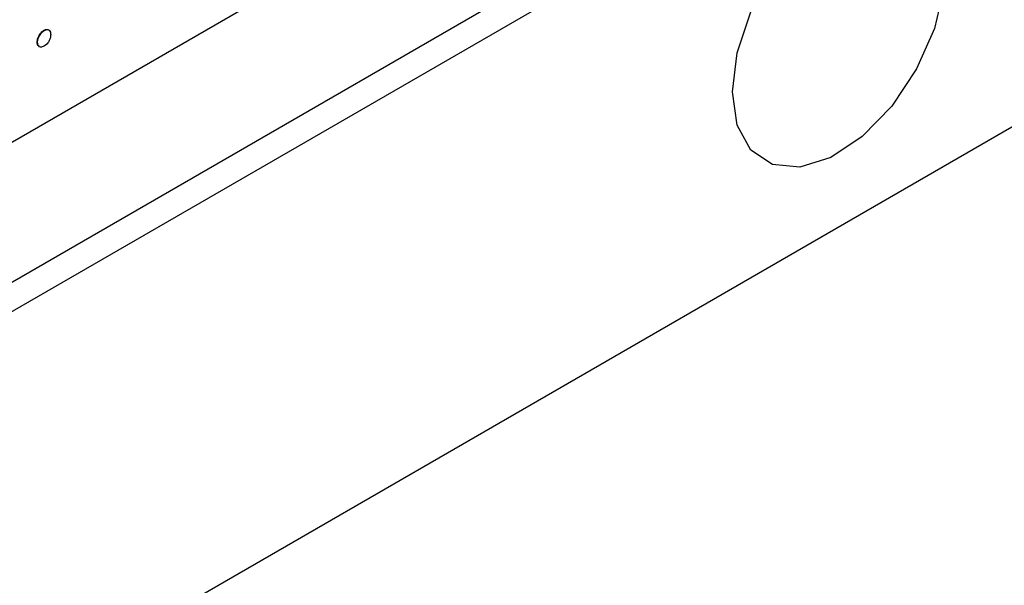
# Model space of a CAD drawing. Header units: inches. Extents: x 0 to 6721, y -3375 to 1330.
# Tile 16 of 196: x 464 to 513, y 897 to 926. Entities that reach past the tile are written whole.
import ezdxf

# ---------------------------------------------------------------- set-up
doc = ezdxf.new("R2010")
doc.units = ezdxf.units.IN
doc.header["$MEASUREMENT"] = 0

msp = doc.modelspace()

# ---------------------------------------------------------------- linework, layer by layer
at = {"color": 7, "linetype": 'Continuous', "lineweight": 25}
for p, q in [((388.405, 869.248), (749.029, 1077.381)), ((389.041, 868.146), (749.665, 1076.278)), ((389.041, 848.546), (749.665, 1056.679)), ((388.405, 848.179), (749.029, 1056.311)), ((395.299, 880.209), (511.971, 947.547)), ((465.001, 925.067), (464.98, 925.079)), ((465.206, 925.088), (465.179, 925.104)), ((464.649, 924.48), (464.628, 924.492)), ((464.752, 924.807), (464.731, 924.819)), ((464.753, 924.255), (464.731, 924.267))]:
    msp.add_line(p, q, dxfattribs=at)
at = {"color": 7, "linetype": 'Continuous', "lineweight": 25, "flags": 128}
msp.add_lwpolyline([(499.35, 922.01), (499.585, 923.951), (500.271, 925.992), (501.346, 927.951), (502.715, 929.654), (504.257, 930.95), (505.833, 931.723), (507.305, 931.905), (508.541, 931.48), (509.431, 930.486), (509.897, 929.01), (509.897, 927.185), (509.431, 925.171), (508.541, 923.149), (507.305, 921.297), (505.833, 919.781), (504.257, 918.734), (502.715, 918.251), (501.346, 918.374), (500.271, 919.092), (499.585, 920.341), (499.35, 922.01)], dxfattribs=at)
at = {"color": 7, "linetype": 'Continuous', "lineweight": 25}
for points, knots in [([(464.731, 924.819), (464.771, 924.882), (464.844, 924.994), (464.938, 925.053), (464.98, 925.079)], [0, 0, 0, 0, 0.557895, 1, 1, 1, 1]), ([(464.752, 924.807), (464.793, 924.87), (464.866, 924.981), (464.959, 925.041), (465.001, 925.067)], [0, 0, 0, 0, 0.557895, 1, 1, 1, 1]), ([(464.98, 925.079), (465.028, 925.101), (465.104, 925.137), (465.159, 925.108), (465.18, 925.098)], [0, 0, 0, 0, 0.626558, 1, 1, 1, 1]), ([(465.001, 925.067), (465.049, 925.088), (465.134, 925.126), (465.195, 925.093), (465.222, 925.078)], [0, 0, 0, 0, 0.559439, 1, 1, 1, 1]), ([(465.307, 924.859), (465.303, 924.798), (465.296, 924.689), (465.241, 924.574), (465.217, 924.523)], [0, 0, 0, 0, 0.559696, 1, 1, 1, 1]), ([(465.222, 925.078), (465.25, 925.049), (465.3, 924.998), (465.305, 924.902), (465.307, 924.859)], [0, 0, 0, 0, 0.558848, 1, 1, 1, 1]), ([(464.628, 924.492), (464.635, 924.552), (464.648, 924.661), (464.705, 924.771), (464.731, 924.819)], [0, 0, 0, 0, 0.558656, 1, 1, 1, 1]), ([(464.731, 924.267), (464.699, 924.296), (464.642, 924.347), (464.632, 924.447), (464.628, 924.492)], [0, 0, 0, 0, 0.559844, 1, 1, 1, 1]), ([(464.649, 924.48), (464.656, 924.54), (464.669, 924.649), (464.726, 924.759), (464.752, 924.807)], [0, 0, 0, 0, 0.558656, 1, 1, 1, 1]), ([(464.753, 924.255), (464.72, 924.283), (464.663, 924.334), (464.653, 924.435), (464.649, 924.48)], [0, 0, 0, 0, 0.559844, 1, 1, 1, 1]), ([(465.217, 924.523), (465.182, 924.469), (465.118, 924.373), (465.037, 924.321), (465.001, 924.297)], [0, 0, 0, 0, 0.558584, 1, 1, 1, 1]), ([(465.001, 924.297), (464.949, 924.27), (464.857, 924.221), (464.784, 924.245), (464.753, 924.255)], [0, 0, 0, 0, 0.560678, 1, 1, 1, 1])]:
    msp.add_open_spline(points, degree=3, knots=knots, dxfattribs=at)

doc.saveas('drawing.dxf')
